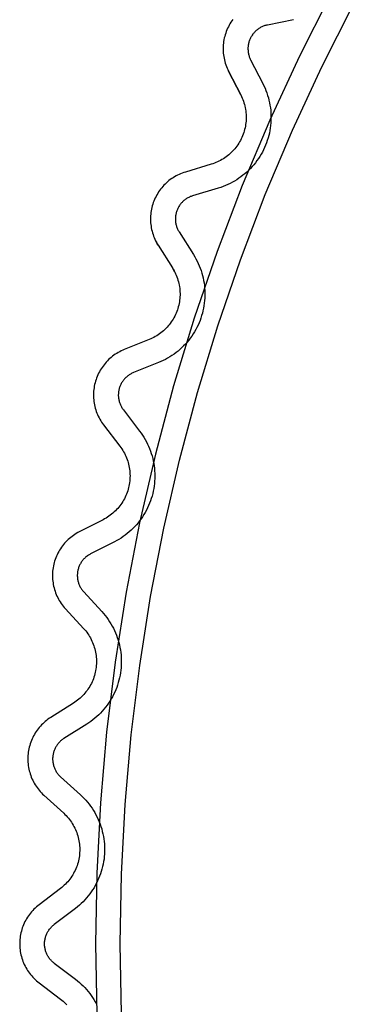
# Model space of a CAD drawing. Header units: millimetres. Extents: x -56 to 85, y 114 to 353.
# Tile 5 of 18: x 0 to 7, y 309 to 329. Entities that reach past the tile are written whole.
import ezdxf

# ---------------------------------------------------------------- set-up
doc = ezdxf.new("R2010")
doc.units = ezdxf.units.MM
doc.linetypes.add('Hidden', pattern=[4, 2, -2])
doc.layers.add('Make2D$Hidden$Curves', color=7, linetype='Hidden', true_color=0x8c8c8c)
doc.layers.add('Make2D$Visible$Curves', color=7, linetype='Continuous', true_color=0x000000)

msp = doc.modelspace()

# ---------------------------------------------------------------- linework, layer by layer
at = {"layer": 'Make2D$Hidden$Curves'}
for p, q in [((5.51, 329.095), (4.982, 328.987)), ((4.688, 328.801), (4.678, 328.787)), ((4.698, 328.814), (4.688, 328.801)), ((4.709, 328.827), (4.698, 328.814)), ((4.72, 328.84), (4.709, 328.827)), ((4.732, 328.852), (4.72, 328.84)), ((4.744, 328.864), (4.732, 328.852)), ((4.757, 328.875), (4.744, 328.864)), ((4.77, 328.886), (4.757, 328.875)), ((4.783, 328.897), (4.77, 328.886)), ((4.797, 328.907), (4.783, 328.897)), ((4.811, 328.916), (4.797, 328.907)), ((4.825, 328.926), (4.811, 328.916)), ((4.839, 328.934), (4.825, 328.926)), ((4.854, 328.942), (4.839, 328.934)), ((4.87, 328.95), (4.854, 328.942)), ((4.885, 328.957), (4.87, 328.95)), ((4.901, 328.963), (4.885, 328.957)), ((4.916, 328.969), (4.901, 328.963)), ((4.933, 328.975), (4.916, 328.969)), ((4.949, 328.979), (4.933, 328.975)), ((4.965, 328.984), (4.949, 328.979)), ((4.982, 328.987), (4.965, 328.984)), ((4.6, 328.6), (4.598, 328.584)), ((4.604, 328.617), (4.6, 328.6)), ((4.608, 328.633), (4.604, 328.617)), ((4.612, 328.65), (4.608, 328.633)), ((4.618, 328.666), (4.612, 328.65)), ((4.623, 328.682), (4.618, 328.666)), ((4.63, 328.698), (4.623, 328.682)), ((4.636, 328.713), (4.63, 328.698)), ((4.644, 328.728), (4.636, 328.713)), ((4.652, 328.743), (4.644, 328.728)), ((4.66, 328.758), (4.652, 328.743)), ((4.669, 328.773), (4.66, 328.758)), ((4.678, 328.787), (4.669, 328.773)), ((4.594, 328.55), (4.592, 328.533)), ((4.592, 328.533), (4.592, 328.516)), ((4.592, 328.516), (4.592, 328.499)), ((4.592, 328.499), (4.593, 328.482)), ((4.593, 328.482), (4.594, 328.465)), ((4.595, 328.567), (4.594, 328.55)), ((4.594, 328.465), (4.596, 328.449)), ((4.598, 328.584), (4.595, 328.567)), ((4.596, 328.449), (4.598, 328.432)), ((4.598, 328.432), (4.601, 328.415)), ((4.601, 328.415), (4.605, 328.399)), ((4.605, 328.399), (4.609, 328.382)), ((4.609, 328.382), (4.614, 328.366)), ((4.614, 328.366), (4.619, 328.35)), ((4.619, 328.35), (4.625, 328.334)), ((4.625, 328.334), (4.631, 328.318)), ((4.631, 328.318), (4.638, 328.303)), ((4.638, 328.303), (4.646, 328.287)), ((4.646, 328.287), (4.891, 327.808)), ((4.891, 327.808), (4.914, 327.762)), ((4.914, 327.762), (4.935, 327.716)), ((4.935, 327.716), (4.954, 327.668)), ((4.954, 327.668), (4.972, 327.62)), ((4.972, 327.62), (4.988, 327.572)), ((4.988, 327.572), (5.002, 327.523)), ((5.002, 327.523), (5.015, 327.473)), ((5.015, 327.473), (5.026, 327.423)), ((5.026, 327.423), (5.035, 327.373)), ((5.035, 327.373), (5.043, 327.322)), ((5.043, 327.322), (5.049, 327.271)), ((5.049, 327.271), (5.053, 327.22)), ((5.053, 327.22), (5.055, 327.169)), ((5.051, 327.016), (5.046, 326.965)), ((5.054, 327.067), (5.051, 327.016)), ((5.055, 327.118), (5.054, 327.067)), ((5.055, 327.169), (5.055, 327.118)), ((5.022, 326.814), (5.01, 326.764)), ((5.032, 326.864), (5.022, 326.814)), ((5.04, 326.914), (5.032, 326.864)), ((5.046, 326.965), (5.04, 326.914)), ((4.965, 326.618), (4.946, 326.57)), ((4.981, 326.666), (4.965, 326.618)), ((4.996, 326.715), (4.981, 326.666)), ((5.01, 326.764), (4.996, 326.715)), ((4.881, 326.431), (4.856, 326.386)), ((4.904, 326.476), (4.881, 326.431)), ((4.926, 326.523), (4.904, 326.476)), ((4.946, 326.57), (4.926, 326.523)), ((4.742, 326.217), (4.71, 326.177)), ((4.773, 326.258), (4.742, 326.217)), ((4.802, 326.299), (4.773, 326.258)), ((4.83, 326.342), (4.802, 326.299)), ((4.856, 326.386), (4.83, 326.342)), ((4.569, 326.029), (4.531, 325.995)), ((4.606, 326.064), (4.569, 326.029)), ((4.642, 326.101), (4.606, 326.064)), ((4.677, 326.138), (4.642, 326.101)), ((4.71, 326.177), (4.677, 326.138)), ((4.278, 325.822), (4.232, 325.799)), ((4.322, 325.847), (4.278, 325.822)), ((4.366, 325.874), (4.322, 325.847)), ((4.409, 325.902), (4.366, 325.874)), ((4.45, 325.932), (4.409, 325.902)), ((4.491, 325.963), (4.45, 325.932)), ((4.531, 325.995), (4.491, 325.963)), ((3.995, 325.705), (3.479, 325.55)), ((4.044, 325.72), (3.995, 325.705)), ((4.092, 325.737), (4.044, 325.72)), ((4.139, 325.756), (4.092, 325.737)), ((4.186, 325.777), (4.139, 325.756)), ((4.232, 325.799), (4.186, 325.777)), ((3.277, 325.43), (3.265, 325.418)), ((3.289, 325.442), (3.277, 325.43)), ((3.302, 325.453), (3.289, 325.442)), ((3.315, 325.464), (3.302, 325.453)), ((3.328, 325.474), (3.315, 325.464)), ((3.342, 325.484), (3.328, 325.474)), ((3.356, 325.494), (3.342, 325.484)), ((3.371, 325.502), (3.356, 325.494)), ((3.385, 325.511), (3.371, 325.502)), ((3.4, 325.519), (3.385, 325.511)), ((3.416, 325.526), (3.4, 325.519)), ((3.431, 325.533), (3.416, 325.526)), ((3.447, 325.539), (3.431, 325.533)), ((3.463, 325.545), (3.447, 325.539)), ((3.479, 325.55), (3.463, 325.545)), ((3.154, 325.23), (3.149, 325.214)), ((3.16, 325.246), (3.154, 325.23)), ((3.165, 325.262), (3.16, 325.246)), ((3.172, 325.277), (3.165, 325.262)), ((3.179, 325.293), (3.172, 325.277)), ((3.187, 325.308), (3.179, 325.293)), ((3.195, 325.323), (3.187, 325.308)), ((3.203, 325.338), (3.195, 325.323)), ((3.212, 325.352), (3.203, 325.338)), ((3.222, 325.366), (3.212, 325.352)), ((3.232, 325.379), (3.222, 325.366)), ((3.243, 325.393), (3.232, 325.379)), ((3.254, 325.406), (3.243, 325.393)), ((3.265, 325.418), (3.254, 325.406)), ((3.133, 325.114), (3.132, 325.097)), ((3.132, 325.097), (3.132, 325.08)), ((3.132, 325.08), (3.132, 325.063)), ((3.132, 325.063), (3.133, 325.046)), ((3.134, 325.13), (3.133, 325.114)), ((3.133, 325.046), (3.135, 325.029)), ((3.136, 325.147), (3.134, 325.13)), ((3.135, 325.029), (3.137, 325.012)), ((3.138, 325.164), (3.136, 325.147)), ((3.141, 325.181), (3.138, 325.164)), ((3.145, 325.197), (3.141, 325.181)), ((3.149, 325.214), (3.145, 325.197)), ((3.137, 325.012), (3.14, 324.995)), ((3.14, 324.995), (3.143, 324.979)), ((3.143, 324.979), (3.147, 324.962)), ((3.147, 324.962), (3.151, 324.946)), ((3.151, 324.946), (3.156, 324.93)), ((3.156, 324.93), (3.162, 324.914)), ((3.162, 324.914), (3.168, 324.898)), ((3.168, 324.898), (3.175, 324.882)), ((3.175, 324.882), (3.182, 324.867)), ((3.182, 324.867), (3.19, 324.852)), ((3.19, 324.852), (3.198, 324.837)), ((3.198, 324.837), (3.207, 324.823)), ((3.207, 324.823), (3.495, 324.367)), ((3.495, 324.367), (3.521, 324.324)), ((3.521, 324.324), (3.546, 324.279)), ((3.546, 324.279), (3.57, 324.234)), ((3.57, 324.234), (3.592, 324.187)), ((3.592, 324.187), (3.612, 324.141)), ((3.612, 324.141), (3.631, 324.093)), ((3.631, 324.093), (3.648, 324.045)), ((3.648, 324.045), (3.663, 323.996)), ((3.663, 323.996), (3.677, 323.947)), ((3.677, 323.947), (3.689, 323.897)), ((3.689, 323.897), (3.699, 323.847)), ((3.699, 323.847), (3.708, 323.797)), ((3.708, 323.797), (3.715, 323.746)), ((3.715, 323.746), (3.72, 323.695)), ((3.72, 323.695), (3.723, 323.644)), ((3.723, 323.644), (3.725, 323.593)), ((3.723, 323.491), (3.719, 323.44)), ((3.725, 323.542), (3.723, 323.491)), ((3.725, 323.593), (3.725, 323.542)), ((3.697, 323.288), (3.687, 323.238)), ((3.706, 323.338), (3.697, 323.288)), ((3.713, 323.389), (3.706, 323.338)), ((3.719, 323.44), (3.713, 323.389)), ((3.644, 323.09), (3.627, 323.042)), ((3.66, 323.139), (3.644, 323.09)), ((3.674, 323.188), (3.66, 323.139)), ((3.687, 323.238), (3.674, 323.188)), ((3.541, 322.857), (3.516, 322.812)), ((3.565, 322.902), (3.541, 322.857)), ((3.587, 322.948), (3.565, 322.902)), ((3.608, 322.995), (3.587, 322.948)), ((3.627, 323.042), (3.608, 322.995)), ((3.431, 322.685), (3.4, 322.644)), ((3.461, 322.726), (3.431, 322.685)), ((3.489, 322.769), (3.461, 322.726)), ((3.516, 322.812), (3.489, 322.769)), ((3.224, 322.459), (3.185, 322.426)), ((3.261, 322.494), (3.224, 322.459)), ((3.298, 322.53), (3.261, 322.494)), ((3.333, 322.567), (3.298, 322.53)), ((3.367, 322.605), (3.333, 322.567)), ((3.4, 322.644), (3.367, 322.605)), ((2.93, 322.256), (2.884, 322.233)), ((2.975, 322.281), (2.93, 322.256)), ((3.019, 322.307), (2.975, 322.281)), ((3.062, 322.335), (3.019, 322.307)), ((3.104, 322.364), (3.062, 322.335)), ((3.145, 322.394), (3.104, 322.364)), ((3.185, 322.426), (3.145, 322.394)), ((2.791, 322.192), (2.29, 321.992)), ((2.838, 322.212), (2.791, 322.192)), ((2.884, 322.233), (2.838, 322.212)), ((2.111, 321.867), (2.1, 321.854)), ((2.123, 321.879), (2.111, 321.867)), ((2.135, 321.891), (2.123, 321.879)), ((2.147, 321.903), (2.135, 321.891)), ((2.16, 321.914), (2.147, 321.903)), ((2.173, 321.925), (2.16, 321.914)), ((2.187, 321.935), (2.173, 321.925)), ((2.201, 321.944), (2.187, 321.935)), ((2.215, 321.954), (2.201, 321.944)), ((2.229, 321.962), (2.215, 321.954)), ((2.244, 321.97), (2.229, 321.962)), ((2.259, 321.978), (2.244, 321.97)), ((2.275, 321.985), (2.259, 321.978)), ((2.29, 321.992), (2.275, 321.985)), ((2, 321.66), (1.996, 321.644)), ((2.004, 321.677), (2, 321.66)), ((2.009, 321.693), (2.004, 321.677)), ((2.015, 321.709), (2.009, 321.693)), ((2.021, 321.725), (2.015, 321.709)), ((2.028, 321.74), (2.021, 321.725)), ((2.035, 321.755), (2.028, 321.74)), ((2.043, 321.771), (2.035, 321.755)), ((2.051, 321.785), (2.043, 321.771)), ((2.06, 321.8), (2.051, 321.785)), ((2.069, 321.814), (2.06, 321.8)), ((2.079, 321.828), (2.069, 321.814)), ((2.089, 321.841), (2.079, 321.828)), ((2.1, 321.854), (2.089, 321.841)), ((1.985, 321.56), (1.984, 321.543)), ((1.984, 321.543), (1.984, 321.526)), ((1.984, 321.526), (1.985, 321.509)), ((1.986, 321.577), (1.985, 321.56)), ((1.985, 321.509), (1.987, 321.492)), ((1.987, 321.594), (1.986, 321.577)), ((1.989, 321.61), (1.987, 321.594)), ((1.987, 321.492), (1.988, 321.475)), ((1.988, 321.475), (1.991, 321.459)), ((1.992, 321.627), (1.989, 321.61)), ((1.991, 321.459), (1.994, 321.442)), ((1.996, 321.644), (1.992, 321.627)), ((1.994, 321.442), (1.998, 321.425)), ((1.998, 321.425), (2.002, 321.409)), ((2.002, 321.409), (2.007, 321.393)), ((2.007, 321.393), (2.012, 321.377)), ((2.012, 321.377), (2.018, 321.361)), ((2.018, 321.361), (2.025, 321.345)), ((2.025, 321.345), (2.032, 321.33)), ((2.032, 321.33), (2.039, 321.315)), ((2.039, 321.315), (2.047, 321.3)), ((2.047, 321.3), (2.056, 321.285)), ((2.056, 321.285), (2.065, 321.271)), ((2.065, 321.271), (2.075, 321.257)), ((2.075, 321.257), (2.085, 321.243)), ((2.085, 321.243), (2.412, 320.815)), ((2.412, 320.815), (2.443, 320.774)), ((2.443, 320.774), (2.471, 320.732)), ((2.471, 320.732), (2.499, 320.689)), ((2.499, 320.689), (2.525, 320.645)), ((2.525, 320.645), (2.549, 320.6)), ((2.549, 320.6), (2.572, 320.554)), ((2.572, 320.554), (2.594, 320.508)), ((2.594, 320.508), (2.613, 320.461)), ((2.613, 320.461), (2.631, 320.413)), ((2.631, 320.413), (2.648, 320.364)), ((2.648, 320.364), (2.663, 320.315)), ((2.663, 320.315), (2.676, 320.266)), ((2.676, 320.266), (2.687, 320.216)), ((2.687, 320.216), (2.697, 320.166)), ((2.697, 320.166), (2.704, 320.115)), ((2.704, 320.115), (2.711, 320.065)), ((2.711, 320.065), (2.715, 320.014)), ((2.715, 320.014), (2.718, 319.962)), ((2.718, 319.962), (2.719, 319.911)), ((2.719, 319.911), (2.718, 319.86)), ((2.705, 319.707), (2.697, 319.657)), ((2.711, 319.758), (2.705, 319.707)), ((2.715, 319.809), (2.711, 319.758)), ((2.718, 319.86), (2.715, 319.809)), ((2.663, 319.507), (2.648, 319.458)), ((2.676, 319.557), (2.663, 319.507)), ((2.687, 319.607), (2.676, 319.557)), ((2.697, 319.657), (2.687, 319.607)), ((2.594, 319.315), (2.573, 319.268)), ((2.613, 319.362), (2.594, 319.315)), ((2.632, 319.41), (2.613, 319.362)), ((2.648, 319.458), (2.632, 319.41)), ((2.472, 319.091), (2.443, 319.049)), ((2.499, 319.134), (2.472, 319.091)), ((2.525, 319.178), (2.499, 319.134)), ((2.55, 319.223), (2.525, 319.178)), ((2.573, 319.268), (2.55, 319.223)), ((2.313, 318.891), (2.277, 318.854)), ((2.348, 318.928), (2.313, 318.891)), ((2.381, 318.967), (2.348, 318.928)), ((2.412, 319.007), (2.381, 318.967)), ((2.443, 319.049), (2.412, 319.007)), ((2.081, 318.691), (2.039, 318.662)), ((2.123, 318.721), (2.081, 318.691)), ((2.163, 318.752), (2.123, 318.721)), ((2.202, 318.785), (2.163, 318.752)), ((2.24, 318.819), (2.202, 318.785)), ((2.277, 318.854), (2.24, 318.819)), ((1.906, 318.586), (1.426, 318.341)), ((1.951, 318.61), (1.906, 318.586)), ((1.995, 318.635), (1.951, 318.61)), ((2.039, 318.662), (1.995, 318.635)), ((1.354, 318.296), (1.34, 318.286)), ((1.367, 318.306), (1.354, 318.296)), ((1.382, 318.316), (1.367, 318.306)), ((1.396, 318.325), (1.382, 318.316)), ((1.411, 318.333), (1.396, 318.325)), ((1.426, 318.341), (1.411, 318.333)), ((1.199, 318.099), (1.192, 318.083)), ((1.206, 318.114), (1.199, 318.099)), ((1.213, 318.129), (1.206, 318.114)), ((1.221, 318.144), (1.213, 318.129)), ((1.23, 318.159), (1.221, 318.144)), ((1.239, 318.173), (1.23, 318.159)), ((1.248, 318.187), (1.239, 318.173)), ((1.258, 318.201), (1.248, 318.187)), ((1.268, 318.214), (1.258, 318.201)), ((1.279, 318.227), (1.268, 318.214)), ((1.291, 318.24), (1.279, 318.227)), ((1.303, 318.252), (1.291, 318.24)), ((1.315, 318.264), (1.303, 318.252)), ((1.327, 318.275), (1.315, 318.264)), ((1.34, 318.286), (1.327, 318.275)), ((1.16, 317.935), (1.159, 317.918)), ((1.159, 317.918), (1.159, 317.901)), ((1.159, 317.901), (1.16, 317.884)), ((1.161, 317.951), (1.16, 317.935)), ((1.163, 317.968), (1.161, 317.951)), ((1.166, 317.985), (1.163, 317.968)), ((1.169, 318.002), (1.166, 317.985)), ((1.172, 318.018), (1.169, 318.002)), ((1.176, 318.035), (1.172, 318.018)), ((1.181, 318.051), (1.176, 318.035)), ((1.186, 318.067), (1.181, 318.051)), ((1.192, 318.083), (1.186, 318.067)), ((1.16, 317.884), (1.161, 317.867)), ((1.161, 317.867), (1.163, 317.85)), ((1.163, 317.85), (1.165, 317.833)), ((1.165, 317.833), (1.168, 317.816)), ((1.168, 317.816), (1.171, 317.8)), ((1.171, 317.8), (1.175, 317.783)), ((1.175, 317.783), (1.18, 317.767)), ((1.18, 317.767), (1.185, 317.751)), ((1.185, 317.751), (1.191, 317.735)), ((1.191, 317.735), (1.197, 317.719)), ((1.197, 317.719), (1.204, 317.704)), ((1.204, 317.704), (1.211, 317.688)), ((1.211, 317.688), (1.219, 317.673)), ((1.219, 317.673), (1.227, 317.659)), ((1.227, 317.659), (1.236, 317.644)), ((1.236, 317.644), (1.245, 317.63)), ((1.245, 317.63), (1.255, 317.616)), ((1.255, 317.616), (1.266, 317.603)), ((1.266, 317.603), (1.276, 317.59)), ((1.276, 317.59), (1.288, 317.577)), ((1.288, 317.577), (1.652, 317.18)), ((1.652, 317.18), (1.686, 317.142)), ((1.686, 317.142), (1.719, 317.103)), ((1.719, 317.103), (1.75, 317.062)), ((1.75, 317.062), (1.78, 317.021)), ((1.78, 317.021), (1.808, 316.978)), ((1.808, 316.978), (1.835, 316.935)), ((1.835, 316.935), (1.861, 316.89)), ((1.861, 316.89), (1.884, 316.845)), ((1.884, 316.845), (1.907, 316.799)), ((1.907, 316.799), (1.927, 316.752)), ((1.927, 316.752), (1.946, 316.705)), ((1.946, 316.705), (1.964, 316.657)), ((1.964, 316.657), (1.98, 316.608)), ((1.98, 316.608), (1.994, 316.559)), ((1.994, 316.559), (2.006, 316.509)), ((2.006, 316.509), (2.017, 316.459)), ((2.017, 316.459), (2.026, 316.409)), ((2.026, 316.409), (2.033, 316.358)), ((2.033, 316.358), (2.038, 316.308)), ((2.038, 316.308), (2.042, 316.257)), ((2.042, 316.257), (2.044, 316.206)), ((2.044, 316.154), (2.043, 316.103)), ((2.044, 316.206), (2.044, 316.154)), ((2.028, 315.951), (2.019, 315.9)), ((2.034, 316.001), (2.028, 315.951)), ((2.039, 316.052), (2.034, 316.001)), ((2.043, 316.103), (2.039, 316.052)), ((1.983, 315.751), (1.968, 315.702)), ((1.997, 315.801), (1.983, 315.751)), ((2.009, 315.85), (1.997, 315.801)), ((2.019, 315.9), (2.009, 315.85)), ((1.89, 315.514), (1.866, 315.468)), ((1.912, 315.56), (1.89, 315.514)), ((1.932, 315.607), (1.912, 315.56)), ((1.951, 315.654), (1.932, 315.607)), ((1.968, 315.702), (1.951, 315.654)), ((1.787, 315.337), (1.757, 315.295)), ((1.815, 315.38), (1.787, 315.337)), ((1.841, 315.424), (1.815, 315.38)), ((1.866, 315.468), (1.841, 315.424)), ((1.625, 315.139), (1.589, 315.103)), ((1.66, 315.176), (1.625, 315.139)), ((1.694, 315.215), (1.66, 315.176)), ((1.726, 315.255), (1.694, 315.215)), ((1.757, 315.295), (1.726, 315.255)), ((1.391, 314.942), (1.348, 314.914)), ((1.432, 314.972), (1.391, 314.942)), ((1.473, 315.002), (1.432, 314.972)), ((1.513, 315.035), (1.473, 315.002)), ((1.552, 315.068), (1.513, 315.035)), ((1.589, 315.103), (1.552, 315.068)), ((1.348, 314.914), (0.891, 314.628)), ((0.777, 314.528), (0.766, 314.515)), ((0.788, 314.541), (0.777, 314.528)), ((0.8, 314.553), (0.788, 314.541)), ((0.812, 314.565), (0.8, 314.553)), ((0.824, 314.577), (0.812, 314.565)), ((0.837, 314.588), (0.824, 314.577)), ((0.85, 314.599), (0.837, 314.588)), ((0.863, 314.609), (0.85, 314.599)), ((0.877, 314.619), (0.863, 314.609)), ((0.891, 314.628), (0.877, 314.619)), ((0.678, 314.333), (0.674, 314.317)), ((0.682, 314.35), (0.678, 314.333)), ((0.687, 314.366), (0.682, 314.35)), ((0.693, 314.382), (0.687, 314.366)), ((0.699, 314.398), (0.693, 314.382)), ((0.705, 314.413), (0.699, 314.398)), ((0.713, 314.429), (0.705, 314.413)), ((0.72, 314.444), (0.713, 314.429)), ((0.728, 314.459), (0.72, 314.444)), ((0.737, 314.473), (0.728, 314.459)), ((0.746, 314.488), (0.737, 314.473)), ((0.756, 314.501), (0.746, 314.488)), ((0.766, 314.515), (0.756, 314.501)), ((0.664, 314.25), (0.663, 314.233)), ((0.663, 314.233), (0.663, 314.216)), ((0.663, 314.216), (0.663, 314.199)), ((0.663, 314.199), (0.664, 314.182)), ((0.666, 314.267), (0.664, 314.25)), ((0.664, 314.182), (0.666, 314.165)), ((0.668, 314.284), (0.666, 314.267)), ((0.666, 314.165), (0.668, 314.148)), ((0.671, 314.3), (0.668, 314.284)), ((0.668, 314.148), (0.67, 314.132)), ((0.67, 314.132), (0.674, 314.115)), ((0.674, 314.317), (0.671, 314.3)), ((0.674, 314.115), (0.677, 314.099)), ((0.677, 314.099), (0.682, 314.082)), ((0.682, 314.082), (0.687, 314.066)), ((0.687, 314.066), (0.692, 314.05)), ((0.692, 314.05), (0.698, 314.034)), ((0.698, 314.034), (0.705, 314.018)), ((0.705, 314.018), (0.712, 314.003)), ((0.712, 314.003), (0.719, 313.988)), ((0.719, 313.988), (0.728, 313.973)), ((0.728, 313.973), (0.736, 313.959)), ((0.736, 313.959), (0.745, 313.944)), ((0.745, 313.944), (0.755, 313.93)), ((0.755, 313.93), (0.765, 313.917)), ((0.765, 313.917), (0.776, 313.904)), ((0.776, 313.904), (0.787, 313.891)), ((0.787, 313.891), (0.798, 313.878)), ((0.798, 313.878), (0.81, 313.866)), ((0.81, 313.866), (0.823, 313.855)), ((0.823, 313.855), (1.221, 313.492)), ((1.221, 313.492), (1.259, 313.457)), ((1.259, 313.457), (1.295, 313.421)), ((1.295, 313.421), (1.329, 313.383)), ((1.329, 313.383), (1.363, 313.345)), ((1.363, 313.345), (1.395, 313.305)), ((1.395, 313.305), (1.425, 313.264)), ((1.425, 313.264), (1.455, 313.222)), ((1.455, 313.222), (1.483, 313.179)), ((1.483, 313.179), (1.509, 313.135)), ((1.509, 313.135), (1.534, 313.09)), ((1.534, 313.09), (1.557, 313.045)), ((1.557, 313.045), (1.579, 312.999)), ((1.579, 312.999), (1.599, 312.952)), ((1.599, 312.952), (1.617, 312.904)), ((1.617, 312.904), (1.634, 312.856)), ((1.634, 312.856), (1.649, 312.807)), ((1.649, 312.807), (1.662, 312.757)), ((1.662, 312.757), (1.674, 312.708)), ((1.674, 312.708), (1.684, 312.657)), ((1.684, 312.657), (1.692, 312.607)), ((1.692, 312.607), (1.699, 312.556)), ((1.699, 312.556), (1.704, 312.505)), ((1.704, 312.505), (1.707, 312.454)), ((1.708, 312.352), (1.705, 312.301)), ((1.707, 312.454), (1.708, 312.403)), ((1.708, 312.403), (1.708, 312.352)), ((1.688, 312.149), (1.679, 312.098)), ((1.696, 312.199), (1.688, 312.149)), ((1.701, 312.25), (1.696, 312.199)), ((1.705, 312.301), (1.701, 312.25)), ((1.641, 311.95), (1.625, 311.901)), ((1.655, 311.999), (1.641, 311.95)), ((1.668, 312.048), (1.655, 311.999)), ((1.679, 312.098), (1.668, 312.048)), ((1.567, 311.759), (1.544, 311.713)), ((1.588, 311.806), (1.567, 311.759)), ((1.607, 311.853), (1.588, 311.806)), ((1.625, 311.901), (1.607, 311.853)), ((1.467, 311.581), (1.439, 311.538)), ((1.495, 311.624), (1.467, 311.581)), ((1.52, 311.668), (1.495, 311.624)), ((1.544, 311.713), (1.52, 311.668)), ((1.31, 311.379), (1.275, 311.342)), ((1.345, 311.417), (1.31, 311.379)), ((1.377, 311.457), (1.345, 311.417)), ((1.409, 311.497), (1.377, 311.457)), ((1.439, 311.538), (1.409, 311.497)), ((1.121, 311.208), (0.692, 310.882)), ((1.161, 311.24), (1.121, 311.208)), ((1.2, 311.273), (1.161, 311.24)), ((1.238, 311.307), (1.2, 311.273)), ((1.275, 311.342), (1.238, 311.307)), ((0.569, 310.744), (0.578, 310.758)), ((0.578, 310.758), (0.587, 310.772)), ((0.587, 310.772), (0.597, 310.786)), ((0.597, 310.786), (0.608, 310.799)), ((0.608, 310.799), (0.618, 310.812)), ((0.618, 310.812), (0.63, 310.825)), ((0.63, 310.825), (0.641, 310.837)), ((0.641, 310.837), (0.654, 310.849)), ((0.654, 310.849), (0.666, 310.86)), ((0.666, 310.86), (0.679, 310.871)), ((0.679, 310.871), (0.692, 310.882)), ((0.504, 310.552), (0.506, 310.569)), ((0.506, 310.569), (0.509, 310.586)), ((0.509, 310.586), (0.512, 310.603)), ((0.512, 310.603), (0.516, 310.619)), ((0.516, 310.619), (0.521, 310.635)), ((0.521, 310.635), (0.526, 310.651)), ((0.526, 310.651), (0.532, 310.667)), ((0.532, 310.667), (0.538, 310.683)), ((0.538, 310.683), (0.545, 310.699)), ((0.545, 310.699), (0.552, 310.714)), ((0.552, 310.714), (0.56, 310.729)), ((0.56, 310.729), (0.569, 310.744)), ((0.5, 310.502), (0.501, 310.519)), ((0.5, 310.485), (0.5, 310.502)), ((0.501, 310.468), (0.5, 310.485)), ((0.501, 310.519), (0.502, 310.536)), ((0.502, 310.451), (0.501, 310.468)), ((0.502, 310.536), (0.504, 310.552)), ((0.504, 310.434), (0.502, 310.451)), ((0.506, 310.417), (0.504, 310.434)), ((0.509, 310.401), (0.506, 310.417)), ((0.513, 310.384), (0.509, 310.401)), ((0.517, 310.368), (0.513, 310.384)), ((0.521, 310.351), (0.517, 310.368)), ((0.527, 310.335), (0.521, 310.351)), ((0.532, 310.319), (0.527, 310.335)), ((0.539, 310.304), (0.532, 310.319)), ((0.546, 310.288), (0.539, 310.304)), ((0.553, 310.273), (0.546, 310.288)), ((0.561, 310.258), (0.553, 310.273)), ((0.569, 310.243), (0.561, 310.258)), ((0.578, 310.229), (0.569, 310.243)), ((0.588, 310.215), (0.578, 310.229)), ((0.598, 310.201), (0.588, 310.215)), ((0.608, 310.188), (0.598, 310.201)), ((0.619, 310.175), (0.608, 310.188)), ((0.63, 310.162), (0.619, 310.175)), ((0.642, 310.15), (0.63, 310.162)), ((0.654, 310.138), (0.642, 310.15)), ((0.667, 310.127), (0.654, 310.138)), ((0.68, 310.116), (0.667, 310.127)), ((0.693, 310.105), (0.68, 310.116)), ((0.693, 310.105), (1.123, 309.78)), ((1.123, 309.78), (1.162, 309.749)), ((1.162, 309.749), (1.201, 309.716)), ((1.201, 309.716), (1.238, 309.683)), ((1.238, 309.683), (1.275, 309.648)), ((1.275, 309.648), (1.31, 309.612)), ((1.31, 309.612), (1.344, 309.574)), ((1.344, 309.574), (1.376, 309.536)), ((1.376, 309.536), (1.408, 309.496)), ((1.408, 309.496), (1.438, 309.455)), ((1.438, 309.455), (1.466, 309.414)), ((1.466, 309.414), (1.493, 309.371)), ((1.493, 309.371), (1.519, 309.328)), ((1.519, 309.328), (1.543, 309.283))]:
    msp.add_line(p, q, dxfattribs=at)
at = {"layer": 'Make2D$Visible$Curves'}
for p, q in [((6.269, 329.631), (5.627, 328.362)), ((6.076, 328.144), (6.711, 329.397)), ((4.23, 329.013), (4.213, 328.983)), ((4.248, 329.042), (4.23, 329.013)), ((4.267, 329.071), (4.248, 329.042)), ((4.287, 329.099), (4.267, 329.071)), ((4.133, 328.793), (4.124, 328.76)), ((4.144, 328.826), (4.133, 328.793)), ((4.155, 328.858), (4.144, 328.826)), ((4.168, 328.89), (4.155, 328.858)), ((4.182, 328.922), (4.168, 328.89)), ((4.197, 328.953), (4.182, 328.922)), ((4.213, 328.983), (4.197, 328.953)), ((4.099, 328.625), (4.095, 328.591)), ((4.103, 328.659), (4.099, 328.625)), ((4.109, 328.693), (4.103, 328.659)), ((4.116, 328.727), (4.109, 328.693)), ((4.124, 328.76), (4.116, 328.727)), ((4.093, 328.557), (4.092, 328.523)), ((4.092, 328.523), (4.092, 328.488)), ((4.092, 328.488), (4.093, 328.454)), ((4.095, 328.591), (4.093, 328.557)), ((4.093, 328.454), (4.096, 328.42)), ((4.096, 328.42), (4.1, 328.386)), ((4.1, 328.386), (4.105, 328.352)), ((4.105, 328.352), (4.111, 328.318)), ((4.111, 328.318), (4.118, 328.284)), ((4.118, 328.284), (4.126, 328.251)), ((4.126, 328.251), (4.136, 328.218)), ((4.136, 328.218), (4.147, 328.185)), ((5.627, 328.362), (5.029, 327.071)), ((4.147, 328.185), (4.159, 328.153)), ((4.159, 328.153), (4.172, 328.121)), ((4.172, 328.121), (4.186, 328.09)), ((4.186, 328.09), (4.201, 328.059)), ((4.447, 327.58), (4.201, 328.059)), ((4.201, 328.059), (4.447, 327.58)), ((5.485, 326.869), (6.076, 328.144)), ((4.447, 327.58), (4.462, 327.549)), ((4.462, 327.549), (4.475, 327.518)), ((4.475, 327.518), (4.488, 327.487)), ((4.488, 327.487), (4.5, 327.455)), ((4.5, 327.455), (4.511, 327.423)), ((4.511, 327.423), (4.52, 327.39)), ((4.52, 327.39), (4.529, 327.358)), ((4.529, 327.358), (4.536, 327.324)), ((4.536, 327.324), (4.542, 327.291)), ((4.542, 327.291), (4.547, 327.257)), ((4.547, 327.257), (4.551, 327.224)), ((4.551, 327.224), (4.554, 327.19)), ((5.029, 327.071), (4.476, 325.761)), ((4.549, 327.02), (4.545, 326.987)), ((4.553, 327.054), (4.549, 327.02)), ((4.555, 327.088), (4.553, 327.054)), ((4.554, 327.19), (4.555, 327.156)), ((4.555, 327.156), (4.555, 327.122)), ((4.555, 327.122), (4.555, 327.088)), ((4.506, 326.822), (4.495, 326.79)), ((4.516, 326.854), (4.506, 326.822)), ((4.525, 326.887), (4.516, 326.854)), ((4.533, 326.92), (4.525, 326.887)), ((4.54, 326.953), (4.533, 326.92)), ((4.545, 326.987), (4.54, 326.953)), ((4.939, 325.575), (5.485, 326.869)), ((4.423, 326.636), (4.406, 326.607)), ((4.44, 326.666), (4.423, 326.636)), ((4.455, 326.696), (4.44, 326.666)), ((4.47, 326.727), (4.455, 326.696)), ((4.483, 326.758), (4.47, 326.727)), ((4.495, 326.79), (4.483, 326.758)), ((4.257, 326.422), (4.232, 326.399)), ((4.281, 326.446), (4.257, 326.422)), ((4.304, 326.471), (4.281, 326.446)), ((4.326, 326.497), (4.304, 326.471)), ((4.348, 326.523), (4.326, 326.497)), ((4.368, 326.551), (4.348, 326.523)), ((4.387, 326.578), (4.368, 326.551)), ((4.406, 326.607), (4.387, 326.578)), ((3.947, 326.218), (3.916, 326.205)), ((3.979, 326.231), (3.947, 326.218)), ((4.009, 326.246), (3.979, 326.231)), ((4.039, 326.262), (4.009, 326.246)), ((4.069, 326.278), (4.039, 326.262)), ((4.098, 326.296), (4.069, 326.278)), ((4.126, 326.315), (4.098, 326.296)), ((4.154, 326.334), (4.126, 326.315)), ((4.181, 326.355), (4.154, 326.334)), ((4.207, 326.377), (4.181, 326.355)), ((4.232, 326.399), (4.207, 326.377)), ((3.303, 326.018), (3.27, 326.007)), ((3.335, 326.029), (3.303, 326.018)), ((3.852, 326.184), (3.335, 326.029)), ((3.884, 326.194), (3.852, 326.184)), ((3.916, 326.205), (3.884, 326.194)), ((2.976, 325.833), (2.951, 325.81)), ((3.003, 325.855), (2.976, 325.833)), ((3.03, 325.876), (3.003, 325.855)), ((3.058, 325.896), (3.03, 325.876)), ((3.087, 325.915), (3.058, 325.896)), ((3.116, 325.933), (3.087, 325.915)), ((3.146, 325.95), (3.116, 325.933)), ((3.176, 325.966), (3.146, 325.95)), ((3.207, 325.98), (3.176, 325.966)), ((3.238, 325.994), (3.207, 325.98)), ((3.27, 326.007), (3.238, 325.994)), ((2.795, 325.628), (2.777, 325.599)), ((2.815, 325.656), (2.795, 325.628)), ((2.835, 325.683), (2.815, 325.656)), ((2.856, 325.71), (2.835, 325.683)), ((2.879, 325.737), (2.856, 325.71)), ((2.902, 325.762), (2.879, 325.737)), ((2.926, 325.786), (2.902, 325.762)), ((2.951, 325.81), (2.926, 325.786)), ((4.476, 325.761), (3.969, 324.432)), ((2.7, 325.445), (2.688, 325.413)), ((2.713, 325.477), (2.7, 325.445)), ((2.728, 325.508), (2.713, 325.477)), ((2.743, 325.539), (2.728, 325.508)), ((2.759, 325.569), (2.743, 325.539)), ((2.777, 325.599), (2.759, 325.569)), ((4.439, 324.262), (4.939, 325.575)), ((2.645, 325.247), (2.64, 325.213)), ((2.652, 325.281), (2.645, 325.247)), ((2.659, 325.314), (2.652, 325.281)), ((2.668, 325.347), (2.659, 325.314)), ((2.677, 325.38), (2.668, 325.347)), ((2.688, 325.413), (2.677, 325.38)), ((2.633, 325.145), (2.632, 325.11)), ((2.632, 325.11), (2.632, 325.076)), ((2.632, 325.076), (2.632, 325.042)), ((2.632, 325.042), (2.634, 325.007)), ((2.636, 325.179), (2.633, 325.145)), ((2.64, 325.213), (2.636, 325.179)), ((2.634, 325.007), (2.638, 324.973)), ((2.638, 324.973), (2.642, 324.939)), ((2.642, 324.939), (2.648, 324.905)), ((2.648, 324.905), (2.654, 324.872)), ((2.654, 324.872), (2.662, 324.838)), ((2.662, 324.838), (2.672, 324.805)), ((2.672, 324.805), (2.682, 324.772)), ((2.682, 324.772), (2.693, 324.74)), ((2.693, 324.74), (2.706, 324.708)), ((2.706, 324.708), (2.719, 324.676)), ((2.719, 324.676), (2.734, 324.645)), ((2.734, 324.645), (2.75, 324.615)), ((2.753, 324.608), (2.739, 324.635)), ((2.75, 324.615), (2.766, 324.585)), ((2.768, 324.582), (2.753, 324.608)), ((2.766, 324.585), (2.784, 324.556)), ((2.784, 324.556), (2.768, 324.582)), ((2.784, 324.556), (3.072, 324.1)), ((3.969, 324.432), (3.508, 323.086)), ((3.984, 322.933), (4.439, 324.262)), ((3.088, 324.074), (3.072, 324.1)), ((3.072, 324.1), (3.09, 324.071)), ((3.103, 324.048), (3.088, 324.074)), ((3.09, 324.071), (3.106, 324.042)), ((3.117, 324.021), (3.103, 324.048)), ((3.106, 324.042), (3.122, 324.011)), ((3.122, 324.011), (3.137, 323.981)), ((3.137, 323.981), (3.15, 323.95)), ((3.15, 323.95), (3.162, 323.918)), ((3.162, 323.918), (3.174, 323.886)), ((3.174, 323.886), (3.184, 323.854)), ((3.184, 323.854), (3.193, 323.821)), ((3.193, 323.821), (3.201, 323.788)), ((3.201, 323.788), (3.208, 323.755)), ((3.208, 323.755), (3.214, 323.721)), ((3.214, 323.721), (3.218, 323.688)), ((3.218, 323.688), (3.222, 323.654)), ((3.222, 323.654), (3.224, 323.62)), ((3.217, 323.451), (3.213, 323.417)), ((3.221, 323.484), (3.217, 323.451)), ((3.223, 323.518), (3.221, 323.484)), ((3.225, 323.552), (3.223, 323.518)), ((3.224, 323.62), (3.225, 323.586)), ((3.225, 323.586), (3.225, 323.552)), ((3.172, 323.253), (3.16, 323.221)), ((3.182, 323.285), (3.172, 323.253)), ((3.191, 323.317), (3.182, 323.285)), ((3.2, 323.35), (3.191, 323.317)), ((3.207, 323.384), (3.2, 323.35)), ((3.213, 323.417), (3.207, 323.384)), ((3.086, 323.068), (3.068, 323.039)), ((3.103, 323.097), (3.086, 323.068)), ((3.508, 323.086), (3.095, 321.726)), ((3.119, 323.128), (3.103, 323.097)), ((3.134, 323.158), (3.119, 323.128)), ((3.147, 323.189), (3.134, 323.158)), ((3.16, 323.221), (3.147, 323.189)), ((2.917, 322.857), (2.892, 322.834)), ((2.941, 322.88), (2.917, 322.857)), ((2.965, 322.905), (2.941, 322.88)), ((2.987, 322.93), (2.965, 322.905)), ((3.009, 322.956), (2.987, 322.93)), ((3.03, 322.983), (3.009, 322.956)), ((3.049, 323.011), (3.03, 322.983)), ((3.068, 323.039), (3.049, 323.011)), ((3.575, 321.589), (3.984, 322.933)), ((2.605, 322.656), (2.104, 322.456)), ((2.636, 322.669), (2.605, 322.656)), ((2.667, 322.684), (2.636, 322.669)), ((2.697, 322.699), (2.667, 322.684)), ((2.727, 322.715), (2.697, 322.699)), ((2.756, 322.732), (2.727, 322.715)), ((2.785, 322.751), (2.756, 322.732)), ((2.813, 322.77), (2.785, 322.751)), ((2.84, 322.79), (2.813, 322.77)), ((2.866, 322.812), (2.84, 322.79)), ((2.892, 322.834), (2.866, 322.812)), ((2.104, 322.456), (2.073, 322.443)), ((1.789, 322.253), (1.764, 322.228)), ((1.814, 322.276), (1.789, 322.253)), ((1.84, 322.298), (1.814, 322.276)), ((1.867, 322.32), (1.84, 322.298)), ((1.894, 322.34), (1.867, 322.32)), ((1.923, 322.36), (1.894, 322.34)), ((1.951, 322.379), (1.923, 322.36)), ((1.981, 322.396), (1.951, 322.379)), ((2.011, 322.413), (1.981, 322.396)), ((2.042, 322.428), (2.011, 322.413)), ((2.073, 322.443), (2.042, 322.428)), ((1.637, 322.067), (1.619, 322.038)), ((1.656, 322.096), (1.637, 322.067)), ((1.676, 322.124), (1.656, 322.096)), ((1.697, 322.151), (1.676, 322.124)), ((1.718, 322.178), (1.697, 322.151)), ((1.741, 322.203), (1.718, 322.178)), ((1.764, 322.228), (1.741, 322.203)), ((1.546, 321.883), (1.535, 321.85)), ((1.558, 321.915), (1.546, 321.883)), ((1.572, 321.946), (1.558, 321.915)), ((1.587, 321.977), (1.572, 321.946)), ((1.602, 322.008), (1.587, 321.977)), ((1.619, 322.038), (1.602, 322.008)), ((1.495, 321.683), (1.49, 321.649)), ((1.5, 321.717), (1.495, 321.683)), ((1.507, 321.751), (1.5, 321.717)), ((1.515, 321.784), (1.507, 321.751)), ((1.524, 321.817), (1.515, 321.784)), ((1.535, 321.85), (1.524, 321.817)), ((3.095, 321.726), (2.729, 320.351)), ((1.485, 321.581), (1.484, 321.547)), ((1.484, 321.547), (1.485, 321.512)), ((1.487, 321.615), (1.485, 321.581)), ((1.485, 321.512), (1.486, 321.478)), ((1.486, 321.478), (1.489, 321.444)), ((1.49, 321.649), (1.487, 321.615)), ((3.213, 320.231), (3.575, 321.589)), ((1.489, 321.444), (1.493, 321.41)), ((1.493, 321.41), (1.498, 321.376)), ((1.498, 321.376), (1.504, 321.342)), ((1.504, 321.342), (1.512, 321.308)), ((1.512, 321.308), (1.52, 321.275)), ((1.52, 321.275), (1.53, 321.242)), ((1.53, 321.242), (1.541, 321.21)), ((1.541, 321.21), (1.553, 321.178)), ((1.553, 321.178), (1.566, 321.146)), ((1.566, 321.146), (1.58, 321.115)), ((1.58, 321.115), (1.596, 321.084)), ((1.596, 321.084), (1.612, 321.054)), ((1.612, 321.054), (1.629, 321.024)), ((1.629, 321.024), (1.648, 320.995)), ((1.648, 320.995), (1.667, 320.967)), ((1.667, 320.967), (1.688, 320.939)), ((1.688, 320.939), (2.015, 320.511)), ((2.015, 320.511), (2.035, 320.484)), ((2.035, 320.484), (2.055, 320.456)), ((2.055, 320.456), (2.073, 320.427)), ((2.073, 320.427), (2.09, 320.398)), ((2.09, 320.398), (2.106, 320.368)), ((2.106, 320.368), (2.121, 320.338)), ((2.121, 320.338), (2.136, 320.307)), ((2.136, 320.307), (2.149, 320.276)), ((2.149, 320.276), (2.161, 320.244)), ((2.729, 320.351), (2.411, 318.965)), ((2.161, 320.244), (2.172, 320.212)), ((2.172, 320.212), (2.181, 320.179)), ((2.181, 320.179), (2.19, 320.147)), ((2.19, 320.147), (2.198, 320.114)), ((2.198, 320.114), (2.204, 320.08)), ((2.204, 320.08), (2.209, 320.047)), ((2.899, 318.862), (3.213, 320.231)), ((2.209, 320.047), (2.213, 320.013)), ((2.213, 320.013), (2.216, 319.979)), ((2.216, 319.979), (2.218, 319.945)), ((2.218, 319.877), (2.216, 319.843)), ((2.218, 319.945), (2.219, 319.911)), ((2.219, 319.911), (2.218, 319.877)), ((2.19, 319.676), (2.181, 319.643)), ((2.198, 319.709), (2.19, 319.676)), ((2.204, 319.742), (2.198, 319.709)), ((2.209, 319.776), (2.204, 319.742)), ((2.213, 319.81), (2.209, 319.776)), ((2.216, 319.843), (2.213, 319.81)), ((2.122, 319.485), (2.106, 319.454)), ((2.136, 319.515), (2.122, 319.485)), ((2.149, 319.547), (2.136, 319.515)), ((2.161, 319.578), (2.149, 319.547)), ((2.172, 319.611), (2.161, 319.578)), ((2.181, 319.643), (2.172, 319.611)), ((1.994, 319.285), (1.972, 319.259)), ((2.015, 319.311), (1.994, 319.285)), ((2.035, 319.339), (2.015, 319.311)), ((2.055, 319.366), (2.035, 319.339)), ((2.073, 319.395), (2.055, 319.366)), ((2.09, 319.424), (2.073, 319.395)), ((2.106, 319.454), (2.09, 319.424)), ((1.767, 319.082), (1.738, 319.064)), ((1.795, 319.101), (1.767, 319.082)), ((1.823, 319.121), (1.795, 319.101)), ((1.85, 319.142), (1.823, 319.121)), ((1.876, 319.163), (1.85, 319.142)), ((1.901, 319.186), (1.876, 319.163)), ((1.926, 319.209), (1.901, 319.186)), ((1.949, 319.234), (1.926, 319.209)), ((1.972, 319.259), (1.949, 319.234)), ((1.679, 319.031), (1.199, 318.787)), ((1.709, 319.047), (1.679, 319.031)), ((1.738, 319.064), (1.709, 319.047)), ((2.411, 318.965), (2.141, 317.569)), ((1.053, 318.696), (1.026, 318.675)), ((1.081, 318.716), (1.053, 318.696)), ((1.11, 318.735), (1.081, 318.716)), ((1.139, 318.754), (1.11, 318.735)), ((1.168, 318.771), (1.139, 318.754)), ((1.199, 318.787), (1.168, 318.771)), ((2.632, 317.483), (2.899, 318.862)), ((0.859, 318.503), (0.839, 318.475)), ((0.881, 318.53), (0.859, 318.503)), ((0.903, 318.556), (0.881, 318.53)), ((0.926, 318.582), (0.903, 318.556)), ((0.95, 318.606), (0.926, 318.582)), ((0.974, 318.63), (0.95, 318.606)), ((1, 318.653), (0.974, 318.63)), ((1.026, 318.675), (1, 318.653)), ((0.739, 318.296), (0.726, 318.264)), ((0.753, 318.327), (0.739, 318.296)), ((0.768, 318.358), (0.753, 318.327)), ((0.784, 318.388), (0.768, 318.358)), ((0.802, 318.418), (0.784, 318.388)), ((0.82, 318.447), (0.802, 318.418)), ((0.839, 318.475), (0.82, 318.447)), ((0.678, 318.099), (0.672, 318.065)), ((0.685, 318.133), (0.678, 318.099)), ((0.694, 318.166), (0.685, 318.133)), ((0.703, 318.199), (0.694, 318.166)), ((0.714, 318.231), (0.703, 318.199)), ((0.726, 318.264), (0.714, 318.231)), ((0.661, 317.963), (0.659, 317.929)), ((0.659, 317.929), (0.659, 317.894)), ((0.659, 317.894), (0.66, 317.86)), ((0.663, 317.997), (0.661, 317.963)), ((0.667, 318.031), (0.663, 317.997)), ((0.672, 318.065), (0.667, 318.031)), ((0.66, 317.86), (0.663, 317.826)), ((0.663, 317.826), (0.666, 317.792)), ((0.666, 317.792), (0.671, 317.757)), ((0.671, 317.757), (0.676, 317.724)), ((0.676, 317.724), (0.683, 317.69)), ((0.683, 317.69), (0.691, 317.657)), ((0.691, 317.657), (0.701, 317.624)), ((0.701, 317.624), (0.711, 317.591)), ((0.711, 317.591), (0.723, 317.559)), ((0.723, 317.559), (0.735, 317.527)), ((0.735, 317.527), (0.749, 317.495)), ((0.749, 317.495), (0.764, 317.464)), ((2.141, 317.569), (1.919, 316.164)), ((0.764, 317.464), (0.78, 317.434)), ((0.78, 317.434), (0.797, 317.404)), ((0.797, 317.404), (0.815, 317.375)), ((0.815, 317.375), (0.834, 317.346)), ((0.834, 317.346), (0.854, 317.318)), ((0.854, 317.318), (0.875, 317.291)), ((2.414, 316.095), (2.632, 317.483)), ((0.875, 317.291), (0.897, 317.265)), ((0.897, 317.265), (0.92, 317.239)), ((0.92, 317.239), (1.284, 316.842)), ((1.284, 316.842), (1.307, 316.817)), ((1.307, 316.817), (1.328, 316.791)), ((1.328, 316.791), (1.349, 316.764)), ((1.349, 316.764), (1.369, 316.736)), ((1.369, 316.736), (1.388, 316.708)), ((1.388, 316.708), (1.406, 316.679)), ((1.406, 316.679), (1.422, 316.65)), ((1.422, 316.65), (1.438, 316.62)), ((1.438, 316.62), (1.453, 316.589)), ((1.453, 316.589), (1.467, 316.558)), ((1.467, 316.558), (1.479, 316.527)), ((1.479, 316.527), (1.491, 316.495)), ((1.491, 316.495), (1.501, 316.462)), ((1.501, 316.462), (1.511, 316.43)), ((1.511, 316.43), (1.519, 316.397)), ((1.519, 316.397), (1.526, 316.364)), ((1.526, 316.364), (1.532, 316.33)), ((1.532, 316.33), (1.537, 316.297)), ((1.537, 316.297), (1.54, 316.263)), ((1.54, 316.263), (1.543, 316.229)), ((1.543, 316.127), (1.541, 316.093)), ((1.543, 316.229), (1.544, 316.195)), ((1.544, 316.161), (1.543, 316.127)), ((1.544, 316.195), (1.544, 316.161)), ((1.919, 316.164), (1.747, 314.752)), ((1.513, 315.926), (1.504, 315.893)), ((1.521, 315.959), (1.513, 315.926)), ((1.528, 315.992), (1.521, 315.959)), ((1.533, 316.026), (1.528, 315.992)), ((1.538, 316.059), (1.533, 316.026)), ((1.541, 316.093), (1.538, 316.059)), ((2.244, 314.7), (2.414, 316.095)), ((1.442, 315.736), (1.426, 315.705)), ((1.456, 315.766), (1.442, 315.736)), ((1.47, 315.797), (1.456, 315.766)), ((1.482, 315.829), (1.47, 315.797)), ((1.493, 315.861), (1.482, 315.829)), ((1.504, 315.893), (1.493, 315.861)), ((1.312, 315.537), (1.289, 315.512)), ((1.333, 315.564), (1.312, 315.537)), ((1.354, 315.591), (1.333, 315.564)), ((1.373, 315.618), (1.354, 315.591)), ((1.392, 315.647), (1.373, 315.618)), ((1.41, 315.676), (1.392, 315.647)), ((1.426, 315.705), (1.41, 315.676)), ((1.082, 315.338), (0.626, 315.051)), ((1.11, 315.356), (1.082, 315.338)), ((1.138, 315.376), (1.11, 315.356)), ((1.165, 315.396), (1.138, 315.376)), ((1.192, 315.418), (1.165, 315.396)), ((1.217, 315.44), (1.192, 315.418)), ((1.242, 315.463), (1.217, 315.44)), ((1.266, 315.487), (1.242, 315.463)), ((1.289, 315.512), (1.266, 315.487)), ((0.464, 314.925), (0.44, 314.9)), ((0.489, 314.948), (0.464, 314.925)), ((0.515, 314.971), (0.489, 314.948)), ((0.541, 314.992), (0.515, 314.971)), ((0.569, 315.013), (0.541, 314.992)), ((0.597, 315.033), (0.569, 315.013)), ((0.626, 315.051), (0.597, 315.033)), ((0.313, 314.738), (0.295, 314.709)), ((0.332, 314.767), (0.313, 314.738)), ((0.351, 314.795), (0.332, 314.767)), ((0.372, 314.823), (0.351, 314.795)), ((0.394, 314.849), (0.372, 314.823)), ((0.416, 314.875), (0.394, 314.849)), ((0.44, 314.9), (0.416, 314.875)), ((1.747, 314.752), (1.624, 313.335)), ((0.223, 314.553), (0.212, 314.521)), ((0.235, 314.585), (0.223, 314.553)), ((0.249, 314.617), (0.235, 314.585)), ((0.263, 314.648), (0.249, 314.617)), ((0.279, 314.679), (0.263, 314.648)), ((0.295, 314.709), (0.279, 314.679)), ((2.122, 313.301), (2.244, 314.7)), ((0.173, 314.354), (0.169, 314.32)), ((0.178, 314.388), (0.173, 314.354)), ((0.185, 314.421), (0.178, 314.388)), ((0.193, 314.455), (0.185, 314.421)), ((0.202, 314.488), (0.193, 314.455)), ((0.212, 314.521), (0.202, 314.488)), ((0.164, 314.251), (0.163, 314.217)), ((0.163, 314.217), (0.164, 314.183)), ((0.166, 314.286), (0.164, 314.251)), ((0.164, 314.183), (0.165, 314.148)), ((0.165, 314.148), (0.168, 314.114)), ((0.169, 314.32), (0.166, 314.286)), ((0.168, 314.114), (0.172, 314.08)), ((0.172, 314.08), (0.178, 314.046)), ((0.178, 314.046), (0.184, 314.012)), ((0.184, 314.012), (0.192, 313.979)), ((0.192, 313.979), (0.201, 313.946)), ((0.201, 313.946), (0.211, 313.913)), ((0.211, 313.913), (0.222, 313.88)), ((0.222, 313.88), (0.234, 313.848)), ((0.234, 313.848), (0.247, 313.817)), ((0.247, 313.817), (0.262, 313.785)), ((0.262, 313.785), (0.277, 313.755)), ((0.277, 313.755), (0.294, 313.725)), ((0.294, 313.725), (0.311, 313.695)), ((0.311, 313.695), (0.33, 313.666)), ((0.33, 313.666), (0.349, 313.638)), ((0.349, 313.638), (0.37, 313.611)), ((0.37, 313.611), (0.391, 313.584)), ((0.391, 313.584), (0.414, 313.558)), ((0.414, 313.558), (0.437, 313.533)), ((0.437, 313.533), (0.461, 313.508)), ((0.461, 313.508), (0.486, 313.485)), ((0.486, 313.485), (0.885, 313.122)), ((1.624, 313.335), (1.55, 311.915)), ((2.049, 311.897), (2.122, 313.301)), ((0.885, 313.122), (0.91, 313.099)), ((0.91, 313.099), (0.934, 313.075)), ((0.934, 313.075), (0.957, 313.05)), ((0.957, 313.05), (0.979, 313.024)), ((0.979, 313.024), (1, 312.998)), ((1, 312.998), (1.02, 312.971)), ((1.02, 312.971), (1.04, 312.943)), ((1.04, 312.943), (1.058, 312.914)), ((1.058, 312.914), (1.076, 312.885)), ((1.076, 312.885), (1.092, 312.856)), ((1.092, 312.856), (1.108, 312.825)), ((1.108, 312.825), (1.122, 312.795)), ((1.122, 312.795), (1.135, 312.763)), ((1.135, 312.763), (1.148, 312.732)), ((1.148, 312.732), (1.159, 312.7)), ((1.159, 312.7), (1.169, 312.667)), ((1.169, 312.667), (1.178, 312.634)), ((1.178, 312.634), (1.186, 312.601)), ((1.186, 312.601), (1.192, 312.568)), ((1.192, 312.568), (1.198, 312.535)), ((1.198, 312.535), (1.202, 312.501)), ((1.202, 312.501), (1.205, 312.467)), ((1.205, 312.467), (1.207, 312.433)), ((1.208, 312.365), (1.206, 312.332)), ((1.207, 312.433), (1.208, 312.399)), ((1.208, 312.399), (1.208, 312.365)), ((1.181, 312.164), (1.173, 312.131)), ((1.189, 312.197), (1.181, 312.164)), ((1.195, 312.23), (1.189, 312.197)), ((1.2, 312.264), (1.195, 312.23)), ((1.204, 312.298), (1.2, 312.264)), ((1.206, 312.332), (1.204, 312.298)), ((1.114, 311.972), (1.099, 311.941)), ((1.128, 312.003), (1.114, 311.972)), ((1.141, 312.034), (1.128, 312.003)), ((1.153, 312.066), (1.141, 312.034)), ((1.163, 312.098), (1.153, 312.066)), ((1.173, 312.131), (1.163, 312.098)), ((0.989, 311.771), (0.967, 311.745)), ((1.009, 311.798), (0.989, 311.771)), ((1.029, 311.825), (1.009, 311.798)), ((1.048, 311.853), (1.029, 311.825)), ((1.066, 311.882), (1.048, 311.853)), ((1.083, 311.911), (1.066, 311.882)), ((1.099, 311.941), (1.083, 311.911)), ((1.55, 311.915), (1.525, 310.493)), ((2.024, 310.493), (2.049, 311.897)), ((0.818, 311.606), (0.39, 311.28)), ((0.845, 311.627), (0.818, 311.606)), ((0.871, 311.649), (0.845, 311.627)), ((0.896, 311.672), (0.871, 311.649)), ((0.921, 311.695), (0.896, 311.672)), ((0.944, 311.72), (0.921, 311.695)), ((0.967, 311.745), (0.944, 311.72)), ((0.263, 311.164), (0.24, 311.139)), ((0.286, 311.189), (0.263, 311.164)), ((0.311, 311.213), (0.286, 311.189)), ((0.336, 311.236), (0.311, 311.213)), ((0.363, 311.258), (0.336, 311.236)), ((0.39, 311.28), (0.363, 311.258)), ((0.122, 310.97), (0.106, 310.94)), ((0.139, 311), (0.122, 310.97)), ((0.158, 311.029), (0.139, 311)), ((0.177, 311.057), (0.158, 311.029)), ((0.197, 311.085), (0.177, 311.057)), ((0.218, 311.112), (0.197, 311.085)), ((0.24, 311.139), (0.218, 311.112)), ((0.043, 310.78), (0.033, 310.747)), ((0.053, 310.813), (0.043, 310.78)), ((0.065, 310.845), (0.053, 310.813)), ((0.078, 310.877), (0.065, 310.845)), ((0.091, 310.909), (0.078, 310.877)), ((0.106, 310.94), (0.091, 310.909)), ((0.004, 310.579), (0.001, 310.544)), ((0.007, 310.613), (0.004, 310.579)), ((0.012, 310.647), (0.007, 310.613)), ((0.018, 310.681), (0.012, 310.647)), ((0.025, 310.714), (0.018, 310.681)), ((0.033, 310.747), (0.025, 310.714)), ((0.001, 310.544), (0, 310.51)), ((0, 310.51), (0, 310.476)), ((0, 310.476), (0.001, 310.441)), ((0.001, 310.441), (0.004, 310.407)), ((0.004, 310.407), (0.007, 310.373)), ((0.007, 310.373), (0.012, 310.339)), ((1.525, 310.493), (1.55, 309.071)), ((2.049, 309.088), (2.024, 310.493)), ((0.012, 310.339), (0.018, 310.305)), ((0.018, 310.305), (0.025, 310.272)), ((0.025, 310.272), (0.034, 310.238)), ((0.034, 310.238), (0.043, 310.205)), ((0.043, 310.205), (0.054, 310.173)), ((0.054, 310.173), (0.065, 310.14)), ((0.065, 310.14), (0.078, 310.108)), ((0.078, 310.108), (0.092, 310.077)), ((0.092, 310.077), (0.107, 310.046)), ((0.107, 310.046), (0.123, 310.016)), ((0.123, 310.016), (0.141, 309.986)), ((0.141, 309.986), (0.159, 309.957)), ((0.159, 309.957), (0.178, 309.928)), ((0.178, 309.928), (0.198, 309.901)), ((0.198, 309.901), (0.219, 309.874)), ((0.219, 309.874), (0.241, 309.847)), ((0.241, 309.847), (0.264, 309.822)), ((0.264, 309.822), (0.288, 309.797)), ((0.288, 309.797), (0.313, 309.773)), ((0.313, 309.773), (0.338, 309.75)), ((0.338, 309.75), (0.364, 309.728)), ((0.364, 309.728), (0.391, 309.707)), ((0.391, 309.707), (0.821, 309.381)), ((0.821, 309.381), (0.848, 309.361)), ((0.848, 309.361), (0.873, 309.339)), ((0.873, 309.339), (0.899, 309.316)), ((0.899, 309.316), (0.923, 309.292)), ((0.923, 309.292), (0.947, 309.268))]:
    msp.add_line(p, q, dxfattribs=at)

doc.saveas('drawing.dxf')
